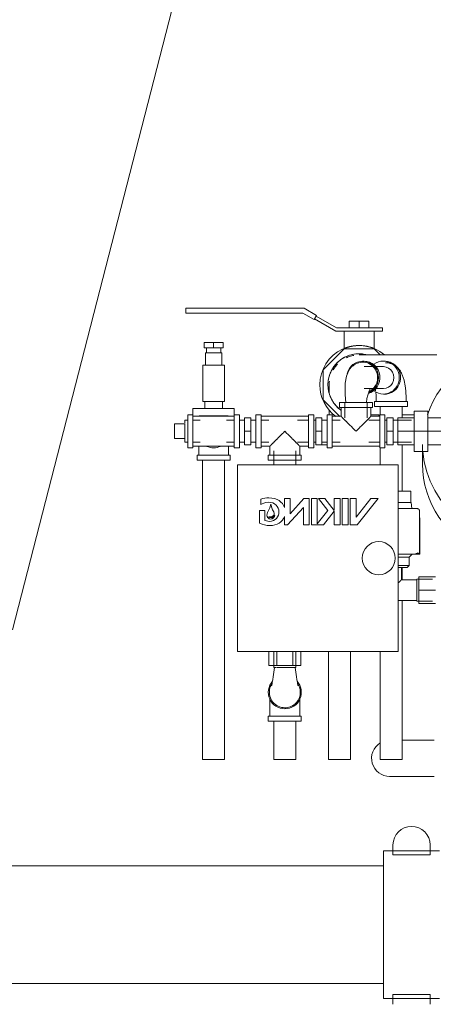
# Model space of a CAD drawing. Header units: centimetres. Extents: x -1589 to 108054, y -205274 to 31709.
# Tile 230 of 256: x 24142 to 24183, y 27427 to 27522. Entities that reach past the tile are written whole.
import ezdxf

# ---------------------------------------------------------------- set-up
doc = ezdxf.new("R2010")
doc.units = ezdxf.units.CM
doc.header["$LTSCALE"] = 0.01
doc.header["$MEASUREMENT"] = 0
doc.layers.add('A-ANNO-NOTE', color=7, linetype='Continuous', lineweight=30)
doc.layers.add('P-PIPE', color=7, linetype='Continuous', lineweight=9)

msp = doc.modelspace()

# ---------------------------------------------------------------- linework, layer by layer
at = {"layer": 'A-ANNO-NOTE', "lineweight": 9}
msp.add_line((24141.75899, 27463.15059), (24157.2135, 27523.21736), dxfattribs=at)
at = {"layer": 'P-PIPE'}
for p, q in [((24158.57703, 27494.33244), (24158.57703, 27493.8625)), ((24160.32703, 27494.33244), (24158.57703, 27494.33244)), ((24158.57703, 27493.8625), (24160.32703, 27493.8625)), ((24170.0321, 27494.33244), (24160.32703, 27494.33244)), ((24160.32703, 27493.8625), (24169.90618, 27493.8625)), ((24169.90618, 27493.8625), (24171.00613, 27493.22744)), ((24171.2411, 27493.63442), (24170.0321, 27494.33244)), ((24171.00613, 27493.22744), (24171.2411, 27493.63442)), ((24171.04424, 27493.29343), (24173.10189, 27492.10545)), ((24173.18697, 27492.42297), (24171.203, 27493.56842)), ((24174.41714, 27493.06297), (24175.36714, 27493.06297)), ((24174.41714, 27493.06297), (24174.41714, 27492.42297)), ((24175.36714, 27493.06297), (24176.31714, 27493.06297)), ((24175.36714, 27493.06297), (24175.36714, 27492.42297)), ((24176.31714, 27493.06297), (24176.31714, 27492.42297)), ((24175.96536, 27492.10545), (24173.10189, 27492.10545)), ((24173.18697, 27492.42297), (24175.96536, 27492.42297)), ((24173.91714, 27492.10545), (24173.91714, 27490.42874)), ((24177.63536, 27492.42297), (24175.96536, 27492.42297)), ((24175.96536, 27492.10545), (24177.63536, 27492.10545)), ((24176.81714, 27490.42874), (24176.81714, 27492.10545)), ((24177.63536, 27492.10545), (24177.63536, 27492.42297)), ((24160.35781, 27491.00545), (24161.26714, 27491.00545)), ((24160.35781, 27490.50545), (24160.35781, 27491.00545)), ((24161.26714, 27491.00545), (24162.17647, 27491.00545)), ((24161.26714, 27491.00545), (24161.26714, 27490.50545)), ((24162.17647, 27491.00545), (24162.17647, 27490.50545)), ((24161.26714, 27490.50545), (24160.35781, 27490.50545)), ((24160.46714, 27490.00545), (24160.46714, 27488.80545)), ((24160.46714, 27490.00545), (24161.26714, 27490.00545)), ((24160.56714, 27490.50545), (24160.56714, 27490.00545)), ((24162.17647, 27490.50545), (24161.26714, 27490.50545)), ((24162.06714, 27490.00545), (24161.26714, 27490.00545)), ((24161.96714, 27490.00545), (24161.96714, 27490.50545)), ((24162.06714, 27488.80545), (24162.06714, 27490.00545)), ((24173.91946, 27490.40045), (24171.87214, 27488.35312)), ((24176.81482, 27490.40045), (24173.91946, 27490.40045)), ((24177.4155, 27489.79976), (24176.81482, 27490.40045)), ((24175.84567, 27489.20545), (24175.71144, 27489.20545)), ((24177.84968, 27489.20545), (24177.71546, 27489.20545)), ((24160.21714, 27485.30545), (24160.21714, 27488.80545)), ((24160.21714, 27488.80545), (24162.31714, 27488.80545)), ((24162.31714, 27488.80545), (24162.31714, 27485.30545)), ((24171.87214, 27488.35312), (24171.87214, 27485.45777)), ((24177.71546, 27488.67045), (24175.84567, 27488.67045)), ((24175.84567, 27486.54045), (24177.71546, 27486.54045)), ((24162.31714, 27485.30545), (24160.21714, 27485.30545)), ((24160.41714, 27485.30545), (24160.41714, 27484.60545)), ((24162.11714, 27484.60545), (24162.11714, 27485.30545)), ((24171.87214, 27485.45777), (24173.48285, 27483.84706)), ((24173.46714, 27485.20545), (24173.46714, 27484.70545)), ((24176.66714, 27485.20545), (24173.46714, 27485.20545)), ((24173.99714, 27485.20545), (24173.99714, 27483.70545)), ((24176.13714, 27483.70545), (24176.13714, 27485.20545)), ((24176.66714, 27484.70545), (24176.66714, 27485.20545)), ((24176.86714, 27485.30545), (24176.86714, 27484.80545)), ((24178.03761, 27485.30545), (24176.86714, 27485.30545)), ((24177.01714, 27485.60545), (24177.01714, 27485.30545)), ((24177.71546, 27486.00545), (24177.84968, 27486.00545)), ((24180.06706, 27485.30545), (24178.03761, 27485.30545)), ((24179.91714, 27485.30545), (24179.91714, 27485.60545)), ((24180.06714, 27484.80545), (24180.06714, 27485.30545)), ((24163.26714, 27484.60545), (24159.26714, 27484.60545)), ((24159.26714, 27484.60545), (24159.26714, 27484.00545)), ((24163.26714, 27484.00545), (24163.26714, 27484.60545)), ((24176.66714, 27484.70545), (24173.46714, 27484.70545)), ((24173.61714, 27484.70545), (24173.61714, 27483.85545)), ((24176.51714, 27483.85545), (24176.51714, 27484.70545)), ((24176.86714, 27484.80545), (24178.03761, 27484.80545)), ((24177.40214, 27484.80545), (24177.40214, 27483.99724)), ((24178.03761, 27484.80545), (24180.06706, 27484.80545)), ((24179.53214, 27483.70545), (24179.53214, 27484.80545)), ((24180.71714, 27482.40545), (24180.71714, 27484.35545)), ((24180.71714, 27484.35545), (24182.01714, 27484.35545)), ((24182.01714, 27484.35545), (24182.01714, 27482.40545)), ((24158.76714, 27483.47045), (24158.46714, 27483.47045)), ((24158.46714, 27483.47045), (24158.46714, 27483.21737)), ((24159.26714, 27484.00545), (24158.76714, 27484.00545)), ((24158.76714, 27482.40545), (24158.76714, 27484.00545)), ((24159.26714, 27482.40545), (24159.26714, 27484.00545)), ((24163.26714, 27483.85545), (24159.26714, 27483.85545)), ((24159.96714, 27483.47045), (24159.26714, 27483.47045)), ((24162.66714, 27483.90545), (24159.86714, 27483.90545)), ((24163.26714, 27483.47045), (24162.50339, 27483.47045)), ((24163.76714, 27484.00545), (24163.26714, 27484.00545)), ((24163.26714, 27482.40545), (24163.26714, 27484.00545)), ((24163.76714, 27482.40545), (24163.76714, 27484.00545)), ((24164.26714, 27483.47045), (24163.76714, 27483.47045)), ((24164.26714, 27482.40545), (24164.26714, 27483.70561)), ((24164.26714, 27483.70561), (24164.86714, 27483.70561)), ((24164.86714, 27483.70561), (24164.86714, 27482.40545)), ((24165.36714, 27483.47045), (24164.86714, 27483.47045)), ((24165.86714, 27484.00545), (24165.36714, 27484.00545)), ((24165.36714, 27484.00545), (24165.36714, 27480.80545)), ((24165.86714, 27484.00545), (24165.86714, 27480.80545)), ((24170.46714, 27483.85545), (24165.86714, 27483.85545)), ((24166.63089, 27483.47045), (24165.86714, 27483.47045)), ((24170.46714, 27483.47045), (24169.40339, 27483.47045)), ((24170.96714, 27484.00545), (24170.46714, 27484.00545)), ((24170.46714, 27484.00545), (24170.46714, 27480.80545)), ((24170.96714, 27484.00545), (24170.96714, 27480.80545)), ((24171.16714, 27483.47045), (24170.96714, 27483.47045)), ((24171.16714, 27482.40545), (24171.16714, 27483.70561)), ((24171.16714, 27483.70561), (24171.76714, 27483.70561)), ((24171.76714, 27483.70561), (24171.76714, 27482.40545)), ((24172.26714, 27483.47045), (24171.76714, 27483.47045)), ((24172.76714, 27484.00545), (24172.26714, 27484.00545)), ((24172.26714, 27484.00545), (24172.26714, 27480.80545)), ((24172.76714, 27484.00545), (24172.76714, 27480.80545)), ((24173.61714, 27483.85545), (24172.76714, 27483.85545)), ((24173.53089, 27483.47045), (24172.76714, 27483.47045)), ((24177.36714, 27483.47045), (24176.30339, 27483.47045)), ((24177.36714, 27483.85545), (24176.51714, 27483.85545)), ((24177.25982, 27483.85545), (24177.36714, 27483.96277)), ((24177.86714, 27484.00545), (24177.36714, 27484.00545)), ((24177.36714, 27484.00545), (24177.36714, 27480.80545)), ((24177.86714, 27484.00545), (24177.86714, 27480.80545)), ((24178.06714, 27483.47045), (24177.86714, 27483.47045)), ((24178.06714, 27482.40545), (24178.06714, 27483.70561)), ((24178.06714, 27483.70561), (24178.66714, 27483.70561)), ((24178.66714, 27483.70561), (24178.66714, 27482.40545)), ((24180.43089, 27483.47045), (24178.66714, 27483.47045)), ((24179.11714, 27482.40545), (24179.11714, 27483.70545)), ((24179.11714, 27483.70545), (24180.71714, 27483.70545)), ((24182.01714, 27483.70545), (24183.61714, 27483.70545)), ((24157.46714, 27481.69834), (24157.46714, 27483.11255)), ((24158.46714, 27483.11255), (24157.46714, 27483.11255)), ((24158.46714, 27483.14526), (24158.46714, 27481.63975)), ((24158.76714, 27480.80545), (24158.76714, 27482.40545)), ((24159.26714, 27480.80545), (24159.26714, 27482.40545)), ((24163.26714, 27480.80545), (24163.26714, 27482.40545)), ((24163.76714, 27480.80545), (24163.76714, 27482.40545)), ((24164.26714, 27481.10528), (24164.26714, 27482.40545)), ((24164.26714, 27482.40545), (24164.86714, 27482.40545)), ((24164.86714, 27482.40545), (24164.86714, 27481.10528)), ((24171.16714, 27481.10528), (24171.16714, 27482.40545)), ((24171.16714, 27482.40545), (24171.76714, 27482.40545)), ((24171.76714, 27482.40545), (24171.76714, 27481.10528)), ((24178.06714, 27481.10528), (24178.06714, 27482.40545)), ((24178.06714, 27482.40545), (24178.66714, 27482.40545)), ((24178.66714, 27482.40545), (24178.66714, 27481.10528)), ((24179.11714, 27481.10545), (24179.11714, 27482.40545)), ((24180.71714, 27482.40545), (24179.11714, 27482.40545)), ((24180.71714, 27480.45545), (24180.71714, 27482.40545)), ((24182.01714, 27482.40545), (24180.71714, 27482.40545)), ((24183.61714, 27482.40545), (24182.01714, 27482.40545)), ((24182.01714, 27482.40545), (24182.01714, 27480.45545)), ((24157.46714, 27481.69834), (24158.46714, 27481.69834)), ((24158.46714, 27481.73122), (24158.46714, 27481.69834)), ((24158.46714, 27481.59352), (24158.46714, 27481.34045)), ((24158.46714, 27481.34045), (24158.76714, 27481.34045)), ((24159.26714, 27481.34045), (24159.96714, 27481.34045)), ((24162.50339, 27481.34045), (24163.26714, 27481.34045)), ((24163.76714, 27481.34045), (24164.26714, 27481.34045)), ((24164.86714, 27481.34045), (24165.36714, 27481.34045)), ((24165.86714, 27481.34045), (24166.63089, 27481.34045)), ((24169.40339, 27481.34045), (24170.46714, 27481.34045)), ((24170.96714, 27481.34045), (24171.16714, 27481.34045)), ((24171.76714, 27481.34045), (24172.26714, 27481.34045)), ((24172.76714, 27481.34045), (24173.53089, 27481.34045)), ((24176.30339, 27481.34045), (24177.36714, 27481.34045)), ((24177.86714, 27481.34045), (24178.06714, 27481.34045)), ((24178.66714, 27481.34045), (24180.43089, 27481.34045)), ((24158.76714, 27480.80545), (24159.26714, 27480.80545)), ((24159.26714, 27480.95545), (24163.26714, 27480.95545)), ((24159.81714, 27480.40545), (24159.81714, 27480.10545)), ((24162.71714, 27480.10545), (24162.71714, 27480.40545)), ((24163.26714, 27480.80545), (24163.76714, 27480.80545)), ((24164.26714, 27481.10528), (24164.86714, 27481.10528)), ((24165.36714, 27480.80545), (24165.86714, 27480.80545)), ((24165.86714, 27480.95545), (24166.71714, 27480.95545)), ((24166.71714, 27480.95545), (24166.71714, 27480.10545)), ((24167.10214, 27480.50545), (24167.10214, 27479.15545)), ((24169.23214, 27479.15545), (24169.23214, 27480.50545)), ((24169.61714, 27480.95545), (24170.46714, 27480.95545)), ((24169.61714, 27480.10545), (24169.61714, 27480.95545)), ((24170.46714, 27480.80545), (24170.96714, 27480.80545)), ((24171.16714, 27481.10528), (24171.76714, 27481.10528)), ((24172.26714, 27480.80545), (24172.76714, 27480.80545)), ((24172.76714, 27480.95545), (24177.36714, 27480.95545)), ((24177.36714, 27480.80545), (24177.86714, 27480.80545)), ((24177.40214, 27480.80545), (24177.40214, 27479.15545)), ((24178.06714, 27481.10528), (24178.66714, 27481.10528)), ((24179.11714, 27481.10545), (24180.71714, 27481.10545)), ((24179.53214, 27476.60545), (24179.53214, 27481.10545)), ((24180.71714, 27480.45545), (24182.01714, 27480.45545)), ((24181.51714, 27481.12545), (24181.51714, 27479.21045)), ((24182.01714, 27481.10545), (24183.61714, 27481.10545)), ((24159.66714, 27480.10545), (24159.66714, 27479.60545)), ((24161.26714, 27480.10545), (24159.66714, 27480.10545)), ((24159.66714, 27479.60545), (24161.26714, 27479.60545)), ((24160.20214, 27479.60545), (24160.20214, 27450.60545)), ((24162.86714, 27480.10545), (24161.26714, 27480.10545)), ((24161.26714, 27479.60545), (24162.86714, 27479.60545)), ((24162.33214, 27450.60545), (24162.33214, 27479.60545)), ((24162.86714, 27479.60545), (24162.86714, 27480.10545)), ((24166.56714, 27480.10545), (24166.56714, 27479.60545)), ((24166.56714, 27480.10545), (24169.76714, 27480.10545)), ((24166.56714, 27479.60545), (24169.76714, 27479.60545)), ((24169.76714, 27479.60545), (24169.76714, 27480.10545)), ((24163.56714, 27461.06045), (24163.56714, 27479.15545)), ((24163.56714, 27479.15545), (24179.16714, 27479.15545)), ((24179.16714, 27479.15545), (24179.16714, 27461.06045)), ((24179.16714, 27476.60545), (24180.36714, 27476.60545)), ((24180.36714, 27476.60545), (24180.36714, 27475.50545)), ((24165.8518, 27475.81524), (24165.8518, 27475.30571)), ((24168.67587, 27475.88599), (24168.12202, 27475.88599)), ((24168.12202, 27475.88599), (24168.12202, 27475.02572)), ((24170.02136, 27475.88599), (24168.66959, 27474.39917)), ((24168.66959, 27474.39917), (24168.67587, 27475.88599)), ((24170.53486, 27475.88599), (24170.02136, 27475.88599)), ((24170.53486, 27473.33162), (24170.53486, 27475.88599)), ((24171.31552, 27475.88599), (24170.74776, 27475.88599)), ((24170.74776, 27475.88599), (24170.74776, 27473.33108)), ((24171.31552, 27473.42186), (24171.31552, 27475.88599)), ((24172.05605, 27475.88599), (24171.41713, 27475.88599)), ((24171.41713, 27475.88599), (24172.33077, 27474.72342)), ((24172.9481, 27474.71622), (24172.05605, 27475.88599)), ((24173.51545, 27475.88599), (24172.9481, 27475.88599)), ((24172.9481, 27475.88599), (24172.9481, 27474.71622)), ((24173.51545, 27473.33108), (24173.51545, 27475.88599)), ((24174.29607, 27475.88599), (24173.72836, 27475.88599)), ((24173.72836, 27475.88599), (24173.72836, 27473.33108)), ((24174.29607, 27473.33108), (24174.29607, 27475.88599)), ((24175.07671, 27475.88599), (24174.50857, 27475.88599)), ((24174.50857, 27475.88599), (24174.50857, 27473.33108)), ((24175.07671, 27474.07152), (24175.07671, 27475.88599)), ((24176.51516, 27475.88599), (24175.07671, 27474.07152)), ((24175.18103, 27473.33108), (24177.20573, 27475.88599)), ((24177.20573, 27475.88599), (24176.51516, 27475.88599)), ((24165.70934, 27474.7159), (24165.70912, 27473.51007)), ((24166.24372, 27474.7159), (24165.70934, 27474.7159)), ((24166.2438, 27473.76264), (24166.24372, 27474.7159)), ((24166.65061, 27474.84135), (24166.55686, 27474.67221)), ((24166.80053, 27475.32626), (24166.70996, 27474.98824)), ((24166.90573, 27474.98217), (24166.80053, 27475.32626)), ((24167.09648, 27474.59914), (24166.98263, 27474.80221)), ((24168.42262, 27473.33108), (24169.98249, 27475.0286)), ((24169.98249, 27475.0286), (24169.97162, 27473.33162)), ((24172.33077, 27474.72342), (24171.31552, 27473.42186)), ((24171.91618, 27473.33108), (24172.9481, 27474.64753)), ((24172.9481, 27474.64753), (24172.9481, 27473.33108)), ((24179.79711, 27475.50545), (24179.16649, 27475.50545)), ((24180.36714, 27475.50545), (24179.79711, 27475.50545)), ((24180.41714, 27475.50545), (24180.36714, 27475.50545)), ((24180.46714, 27474.90545), (24180.41714, 27475.50545)), ((24181.21714, 27470.70545), (24181.21714, 27474.70545)), ((24166.67634, 27473.66649), (24166.2438, 27473.76264)), ((24168.12202, 27474.1377), (24168.12202, 27473.33108)), ((24181.24522, 27474.00545), (24181.24522, 27470.50545)), ((24168.12202, 27473.33108), (24168.42262, 27473.33108)), ((24169.97162, 27473.33162), (24170.53486, 27473.33162)), ((24170.74776, 27473.33108), (24171.31552, 27473.33108)), ((24171.31552, 27473.33108), (24171.91618, 27473.33108)), ((24172.9481, 27473.33108), (24173.51545, 27473.33108)), ((24173.72836, 27473.33108), (24174.29607, 27473.33108)), ((24174.50857, 27473.33108), (24175.18103, 27473.33108)), ((24179.47747, 27470.50545), (24179.1712, 27470.50545)), ((24180.21714, 27470.20545), (24179.21932, 27470.20545)), ((24180.48599, 27470.50545), (24179.97419, 27470.50545)), ((24180.21714, 27470.20545), (24180.51714, 27470.50545)), ((24180.21714, 27469.40545), (24180.21714, 27470.20545)), ((24180.48589, 27470.50545), (24180.5551, 27470.50545)), ((24180.5551, 27470.50545), (24180.88522, 27470.50545)), ((24181.0551, 27470.50545), (24180.88264, 27470.50545)), ((24180.88522, 27470.50545), (24180.88522, 27470.59908)), ((24180.88522, 27470.50545), (24181.0551, 27470.50545)), ((24181.0551, 27470.50545), (24181.0551, 27470.62208)), ((24181.24522, 27470.50545), (24181.0551, 27470.50545)), ((24180.01714, 27469.20545), (24179.21245, 27469.20545)), ((24180.21714, 27469.40545), (24179.21932, 27469.40545)), ((24179.46714, 27468.00545), (24179.46714, 27469.20545)), ((24179.53214, 27468.00397), (24179.53214, 27469.20545)), ((24180.01714, 27469.20545), (24180.21714, 27469.40545)), ((24180.96714, 27468.00545), (24179.46714, 27468.00545)), ((24182.46714, 27468.07545), (24180.96714, 27468.07545)), ((24180.96714, 27468.05332), (24180.96714, 27468.07545)), ((24180.96714, 27467.97137), (24180.96714, 27467.63615)), ((24181.16714, 27467.00545), (24181.16714, 27468.30545)), ((24181.16714, 27468.30545), (24182.76714, 27468.30545)), ((24180.96714, 27467.36843), (24180.96714, 27467.69565)), ((24180.96714, 27467.36215), (24180.96714, 27466.64875)), ((24181.16714, 27465.70545), (24181.16714, 27467.00545)), ((24182.76714, 27467.00545), (24181.16714, 27467.00545)), ((24180.96714, 27466.28096), (24180.96714, 27466.64246)), ((24180.96714, 27466.37474), (24180.96714, 27466.03952)), ((24179.16714, 27466.00545), (24180.96714, 27466.00545)), ((24179.53214, 27450.60545), (24179.53214, 27466.00545)), ((24180.96714, 27465.93545), (24180.96714, 27465.95757)), ((24180.96714, 27465.93545), (24182.46714, 27465.93545)), ((24181.16714, 27465.70545), (24182.76714, 27465.70545)), ((24163.56714, 27461.06045), (24179.16714, 27461.06045)), ((24166.61714, 27461.06045), (24166.61714, 27459.71045)), ((24167.09714, 27461.00545), (24167.09714, 27459.50545)), ((24167.39214, 27461.06045), (24167.39214, 27459.71045)), ((24168.94214, 27461.06045), (24168.94214, 27459.71045)), ((24169.23714, 27459.50545), (24169.23714, 27461.00545)), ((24169.71714, 27461.06045), (24169.71714, 27459.71045)), ((24172.40214, 27461.06045), (24172.40214, 27450.60545)), ((24174.53214, 27450.60545), (24174.53214, 27461.06045)), ((24177.40214, 27461.06045), (24177.40214, 27450.60545)), ((24167.39214, 27459.71045), (24166.61714, 27459.71045)), ((24167.09714, 27459.50545), (24167.3442, 27459.50545)), ((24168.94214, 27459.71045), (24167.39214, 27459.71045)), ((24167.93016, 27459.50545), (24168.16714, 27459.50545)), ((24168.40126, 27459.50545), (24168.16714, 27459.50545)), ((24169.71714, 27459.71045), (24168.94214, 27459.71045)), ((24169.23714, 27459.50545), (24168.98428, 27459.50545)), ((24166.56714, 27454.80545), (24166.56714, 27454.30545)), ((24168.16714, 27454.80545), (24166.56714, 27454.80545)), ((24166.71714, 27455.10545), (24166.71714, 27454.80545)), ((24169.76714, 27454.80545), (24168.16714, 27454.80545)), ((24169.61714, 27454.80545), (24169.61714, 27455.10545)), ((24169.76714, 27454.30545), (24169.76714, 27454.80545)), ((24166.56714, 27454.30545), (24168.16714, 27454.30545)), ((24167.10214, 27454.30545), (24167.10214, 27450.60545)), ((24168.16714, 27454.30545), (24169.76714, 27454.30545)), ((24169.23214, 27450.60545), (24169.23214, 27454.30545)), ((24179.53214, 27452.45545), (24182.64834, 27452.45545)), ((24160.20214, 27450.60545), (24162.33214, 27450.60545)), ((24167.10214, 27450.60545), (24168.16714, 27450.60545)), ((24168.16714, 27450.60545), (24169.23214, 27450.60545)), ((24172.40214, 27450.60545), (24173.46714, 27450.60545)), ((24173.46714, 27450.60545), (24174.53214, 27450.60545)), ((24177.40214, 27450.60545), (24179.53214, 27450.60545)), ((24182.64834, 27448.95545), (24178.32703, 27448.95545))]:
    msp.add_line(p, q, dxfattribs=at)
at = {"layer": 'P-PIPE', "color": 5, "true_color": 0x0000ff}
for p, q in [((24178.64784, 27442.30325), (24178.64784, 27441.35646)), ((24182.25464, 27441.35646), (24182.25464, 27442.30325)), ((24183.15634, 27441.73175), (24177.74614, 27441.73175)), ((24177.74614, 27441.73175), (24177.74614, 27427.43155)), ((24178.64784, 27441.35646), (24182.25464, 27441.35646)), ((24177.74614, 27440.29665), (24141.33568, 27440.29665)), ((24141.33568, 27428.86665), (24177.74614, 27428.86665)), ((24177.74614, 27427.43155), (24183.15634, 27427.43155)), ((24182.25464, 27427.80683), (24178.64784, 27427.80683)), ((24178.64784, 27427.80683), (24178.64784, 27426.86005)), ((24182.25464, 27426.86005), (24182.25464, 27427.80683))]:
    msp.add_line(p, q, dxfattribs=at)
at = {"layer": 'P-PIPE', "flags": 128}
for points in [[(24175.28006, 27489.03699), (24175.04347, 27488.93924), (24174.82599, 27488.80647), (24174.63194, 27488.64219), (24174.46613, 27488.45148), (24174.32862, 27488.23638), (24174.14242, 27487.76222), (24174.02635, 27487.07993), (24174.00002, 27486.64733), (24174.00677, 27485.9325), (24174.06718, 27485.20545)], [(24174.10366, 27489.51574), (24174.20905, 27489.56417), (24174.3163, 27489.60836), (24174.42523, 27489.64822), (24174.53566, 27489.68369), (24174.64743, 27489.71472), (24174.76035, 27489.74125), (24174.85874, 27489.76026)], [(24182.91388, 27489.80545), (24182.53122, 27489.80545), (24182.15293, 27489.80545), (24181.77962, 27489.80545), (24181.4119, 27489.80545), (24181.05034, 27489.80545), (24180.69552, 27489.80545), (24180.34803, 27489.80545), (24180.0084, 27489.80545), (24179.67718, 27489.80545), (24179.3549, 27489.80545), (24179.04209, 27489.80545), (24178.73923, 27489.80545), (24178.44682, 27489.80545), (24178.16531, 27489.80545), (24177.89517, 27489.80545), (24177.63682, 27489.80545), (24177.39068, 27489.80545), (24177.15714, 27489.80545), (24176.93658, 27489.80545), (24176.72934, 27489.80545), (24176.53576, 27489.80545), (24176.35614, 27489.80545), (24176.19079, 27489.80545), (24176.03995, 27489.80545), (24175.90388, 27489.80545), (24175.78278, 27489.80545), (24175.67686, 27489.80545), (24175.58628, 27489.80545), (24175.51119, 27489.80545), (24175.4517, 27489.80545), (24175.40792, 27489.80545), (24175.37991, 27489.80545), (24175.36772, 27489.80545), (24175.36714, 27489.80545)], [(24177.93022, 27489.05545), (24178.16549, 27489.038), (24178.38804, 27488.98842), (24178.5886, 27488.91377), (24178.76282, 27488.82264), (24178.91066, 27488.72275), (24179.03467, 27488.61971), (24179.1385, 27488.51706), (24179.22581, 27488.41665), (24179.29987, 27488.3192), (24179.36339, 27488.22482), (24179.41851, 27488.13322), (24179.46691, 27488.04399), (24179.50986, 27487.95664), (24179.54837, 27487.87072), (24179.58319, 27487.78578), (24179.61491, 27487.70147), (24179.64398, 27487.61744), (24179.67076, 27487.53345), (24179.69552, 27487.44925), (24179.71848, 27487.36469), (24179.73979, 27487.27961), (24179.7596, 27487.1939), (24179.77802, 27487.10749), (24179.79511, 27487.02032), (24179.81095, 27486.93236), (24179.82559, 27486.84359), (24179.83906, 27486.75402), (24179.85141, 27486.66366), (24179.86266, 27486.57253), (24179.87282, 27486.48068), (24179.88191, 27486.38815), (24179.88994, 27486.295), (24179.89692, 27486.20129), (24179.90287, 27486.10708), (24179.90777, 27486.01245), (24179.91165, 27485.91747), (24179.91449, 27485.82222), (24179.91631, 27485.72678), (24179.9171, 27485.63124), (24179.91714, 27485.60545)], [(24172.85046, 27488.3464), (24172.9101, 27488.44589), (24172.97367, 27488.54291), (24173.04106, 27488.63731), (24173.11218, 27488.72895), (24173.1869, 27488.81766), (24173.26511, 27488.90332)], [(24172.46714, 27486.90545), (24172.46946, 27487.02141), (24172.47641, 27487.1372), (24172.48799, 27487.25261)], [(24172.46714, 27486.12596), (24172.46714, 27486.21049), (24172.46714, 27486.2907), (24172.46714, 27486.36645), (24172.46714, 27486.43762), (24172.46714, 27486.5041), (24172.46714, 27486.56579), (24172.46714, 27486.62258), (24172.46714, 27486.67438), (24172.46714, 27486.72111), (24172.46714, 27486.7627), (24172.46714, 27486.79908), (24172.46714, 27486.83018), (24172.46714, 27486.85597), (24172.46714, 27486.8764)], [(24176.42772, 27486.47578), (24176.42105, 27486.46551), (24176.38787, 27486.4048), (24176.34789, 27486.31732), (24176.2692, 27486.1045), (24176.21081, 27485.90813), (24176.13095, 27485.56894), (24176.06706, 27485.20545)], [(24176.94549, 27486.4821), (24176.95356, 27486.43703), (24176.96139, 27486.38932), (24176.96888, 27486.33919)], [(24176.98883, 27486.17631), (24176.99447, 27486.1185), (24176.99953, 27486.05925), (24177.004, 27485.99874), (24177.00785, 27485.93714), (24177.01105, 27485.87464), (24177.01359, 27485.81141), (24177.01545, 27485.74762), (24177.01663, 27485.68345), (24177.01712, 27485.61907), (24177.01714, 27485.60545)], [(24172.46714, 27484.04713), (24172.46714, 27484.18092), (24172.46714, 27484.31363), (24172.46714, 27484.44505)], [(24176.51714, 27484.00545), (24176.67573, 27484.00545), (24176.87931, 27484.00545), (24177.09632, 27484.00545), (24177.32639, 27484.00545)], [(24179.5286, 27484.00545), (24179.58929, 27484.00545), (24179.91815, 27484.00545), (24180.25556, 27484.00545), (24180.60099, 27484.00545), (24180.71714, 27484.00545)], [(24159.81714, 27480.40545), (24159.81714, 27480.48542), (24159.81714, 27480.56527), (24159.81714, 27480.64487), (24159.81714, 27480.72408), (24159.81714, 27480.80278), (24159.81714, 27480.88085), (24159.81714, 27480.95545)], [(24162.71714, 27480.9018), (24162.71714, 27480.82392), (24162.71714, 27480.74538), (24162.71714, 27480.66629), (24162.71714, 27480.58679), (24162.71714, 27480.50699), (24162.71714, 27480.42704), (24162.71714, 27480.40545)], [(24171.77002, 27481.10545), (24171.77865, 27481.10545), (24171.79303, 27481.10545), (24171.81312, 27481.10545), (24171.8389, 27481.10545), (24171.87032, 27481.10545), (24171.90734, 27481.10545), (24171.94989, 27481.10545), (24171.99791, 27481.10545), (24172.05132, 27481.10545), (24172.11003, 27481.10545), (24172.17396, 27481.10545), (24172.24299, 27481.10545)], [(24172.26248, 27481.10545), (24172.19209, 27481.10545), (24172.12678, 27481.10545), (24172.06665, 27481.10545), (24172.0118, 27481.10545), (24171.96232, 27481.10545), (24171.91828, 27481.10545), (24171.87976, 27481.10545), (24171.84683, 27481.10545), (24171.81952, 27481.10545), (24171.79789, 27481.10545), (24171.78197, 27481.10545), (24171.77178, 27481.10545)], [(24181.01714, 27474.90545), (24181.0151, 27474.90545), (24181.00898, 27474.90545), (24180.9988, 27474.90545), (24180.98457, 27474.90545), (24180.96631, 27474.90545), (24180.94405, 27474.90545), (24180.91783, 27474.90545), (24180.88769, 27474.90545), (24180.85368, 27474.90545), (24180.81584, 27474.90545), (24180.77426, 27474.90545), (24180.72898, 27474.90545), (24180.68008, 27474.90545), (24180.62764, 27474.90545), (24180.57174, 27474.90545), (24180.51248, 27474.90545), (24180.44995, 27474.90545), (24180.38424, 27474.90545), (24180.31547, 27474.90545), (24180.24374, 27474.90545), (24180.16917, 27474.90545), (24180.09187, 27474.90545), (24180.01198, 27474.90545), (24179.92961, 27474.90545), (24179.84491, 27474.90545), (24179.758, 27474.90545), (24179.66903, 27474.90545), (24179.57813, 27474.90545), (24179.48545, 27474.90545), (24179.39115, 27474.90545), (24179.29537, 27474.90545), (24179.19826, 27474.90545)], [(24180.49592, 27474.90545), (24180.55608, 27474.90545), (24180.61289, 27474.90545), (24180.66627, 27474.90545), (24180.71613, 27474.90545), (24180.76239, 27474.90545), (24180.80499, 27474.90545), (24180.84384, 27474.90545), (24180.87889, 27474.90545), (24180.91008, 27474.90545), (24180.93736, 27474.90545), (24180.96069, 27474.90545), (24180.98004, 27474.90545), (24180.99536, 27474.90545), (24181.00663, 27474.90545), (24181.01385, 27474.90545), (24181.01699, 27474.90545), (24181.01714, 27474.90545)], [(24181.01714, 27474.90545), (24181.02514, 27474.90529), (24181.03312, 27474.90481), (24181.04108, 27474.90401), (24181.049, 27474.90289), (24181.05687, 27474.90146), (24181.06468, 27474.89971), (24181.07241, 27474.89766), (24181.08005, 27474.89529), (24181.08759, 27474.89262), (24181.09502, 27474.88966), (24181.10233, 27474.8864), (24181.10949, 27474.88284), (24181.11651, 27474.87901), (24181.12338, 27474.8749), (24181.13007, 27474.87051), (24181.13658, 27474.86586), (24181.1429, 27474.86096), (24181.14902, 27474.85581), (24181.15492, 27474.85041), (24181.16061, 27474.84479), (24181.16607, 27474.83894), (24181.17129, 27474.83288), (24181.17626, 27474.82661), (24181.18098, 27474.82015), (24181.18543, 27474.81351), (24181.18962, 27474.80669), (24181.19353, 27474.79971), (24181.19716, 27474.79258), (24181.2005, 27474.78531), (24181.20355, 27474.77792), (24181.2063, 27474.7704), (24181.20874, 27474.76279), (24181.21088, 27474.75508), (24181.21271, 27474.74729), (24181.21423, 27474.73944), (24181.21543, 27474.73153), (24181.21631, 27474.72358), (24181.21688, 27474.7156), (24181.21713, 27474.7076), (24181.21714, 27474.70545)], [(24179.16714, 27470.50545), (24179.26288, 27470.50545), (24179.35913, 27470.50545), (24179.45394, 27470.50545), (24179.54718, 27470.50545), (24179.63869, 27470.50545), (24179.72833, 27470.50545), (24179.81595, 27470.50545), (24179.90141, 27470.50545), (24179.98458, 27470.50545), (24180.06532, 27470.50545), (24180.1435, 27470.50545), (24180.219, 27470.50545), (24180.2917, 27470.50545), (24180.36147, 27470.50545), (24180.42822, 27470.50545), (24180.49183, 27470.50545), (24180.5522, 27470.50545), (24180.60924, 27470.50545), (24180.66285, 27470.50545), (24180.71295, 27470.50545), (24180.75945, 27470.50545), (24180.80229, 27470.50545), (24180.84139, 27470.50545), (24180.87669, 27470.50545), (24180.90814, 27470.50545), (24180.93568, 27470.50545), (24180.95927, 27470.50545), (24180.97888, 27470.50545), (24180.99447, 27470.50545), (24181.00602, 27470.50545), (24181.0135, 27470.50545), (24181.01691, 27470.50545), (24181.01714, 27470.50545)], [(24181.01714, 27470.50545), (24181.0151, 27470.50545), (24181.00898, 27470.50545), (24180.9988, 27470.50545), (24180.98457, 27470.50545), (24180.96631, 27470.50545), (24180.94405, 27470.50545), (24180.91783, 27470.50545), (24180.88769, 27470.50545), (24180.88264, 27470.50545)], [(24181.21714, 27470.70545), (24181.21698, 27470.69745), (24181.2165, 27470.68946), (24181.2157, 27470.6815), (24181.21458, 27470.67358), (24181.21315, 27470.66571), (24181.21141, 27470.6579), (24181.20935, 27470.65017), (24181.20699, 27470.64253), (24181.20432, 27470.63499), (24181.20135, 27470.62756), (24181.19809, 27470.62026), (24181.19454, 27470.61309), (24181.1907, 27470.60607), (24181.18659, 27470.59921), (24181.18221, 27470.59252), (24181.17756, 27470.58601), (24181.17265, 27470.57969), (24181.1675, 27470.57357), (24181.16211, 27470.56766), (24181.15648, 27470.56197), (24181.15063, 27470.55652), (24181.14457, 27470.5513), (24181.1383, 27470.54632), (24181.13184, 27470.54161), (24181.1252, 27470.53715), (24181.11838, 27470.53296), (24181.1114, 27470.52905), (24181.10428, 27470.52543), (24181.09701, 27470.52208), (24181.08961, 27470.51904), (24181.0821, 27470.51629), (24181.07448, 27470.51384), (24181.06677, 27470.5117), (24181.05899, 27470.50987), (24181.05113, 27470.50836), (24181.04322, 27470.50715), (24181.03527, 27470.50627), (24181.02729, 27470.5057), (24181.0193, 27470.50546), (24181.01714, 27470.50545)], [(24166.88369, 27457.73957), (24166.88895, 27457.75737), (24166.89918, 27457.79635), (24166.92546, 27457.91248), (24166.9523, 27458.04893), (24167.00358, 27458.348), (24167.04381, 27458.61029), (24167.10584, 27459.04872), (24167.16714, 27459.50545)], [(24169.45058, 27457.73957), (24169.44533, 27457.75737), (24169.4351, 27457.79635), (24169.40882, 27457.91248), (24169.38198, 27458.04893), (24169.3307, 27458.348), (24169.29047, 27458.61029), (24169.22844, 27459.04872), (24169.16714, 27459.50545)], [(24166.71714, 27455.10545), (24166.71714, 27455.18542), (24166.71714, 27455.26527), (24166.71714, 27455.34487), (24166.71714, 27455.42408), (24166.71714, 27455.50278), (24166.71714, 27455.58085), (24166.71714, 27455.65816), (24166.71714, 27455.73458), (24166.71714, 27455.80999), (24166.71714, 27455.88428), (24166.71714, 27455.95732), (24166.71714, 27456.029), (24166.71714, 27456.09921), (24166.71714, 27456.16782), (24166.71714, 27456.23473), (24166.71714, 27456.29984), (24166.71714, 27456.36303), (24166.71714, 27456.42421)], [(24169.61714, 27456.44037), (24169.61714, 27456.37975), (24169.61714, 27456.31709), (24169.61714, 27456.25249), (24169.61714, 27456.18605), (24169.61714, 27456.11789), (24169.61714, 27456.0481), (24169.61714, 27455.97681), (24169.61714, 27455.90412), (24169.61714, 27455.83016), (24169.61714, 27455.75504), (24169.61714, 27455.67888), (24169.61714, 27455.6018), (24169.61714, 27455.52392), (24169.61714, 27455.44538), (24169.61714, 27455.36629), (24169.61714, 27455.28679), (24169.61714, 27455.20699), (24169.61714, 27455.12704), (24169.61714, 27455.10545)]]:
    msp.add_lwpolyline(points, dxfattribs=at)
at = {"layer": 'P-PIPE'}
for centre, radius, start, end in [((24175.36714, 27486.90545), 3.81, 49.7871638, 180), ((24175.36714, 27486.90545), 3.02, 90, 234.2442591), ((24175.36714, 27486.90545), 3.02, 90, 102.5921523), ((24175.36714, 27486.90545), 3.02, 73.6180585, 90), ((24175.36714, 27486.90545), 3.02, 81.8828251, 90), ((24175.36714, 27486.90545), 3.02, 127.6843091, 141.0647506), ((24175.36714, 27486.90545), 3.02, 110.9139609, 124.5669269), ((24175.36714, 27486.90545), 3.02, 150.8046406, 160.6345102), ((24175.36714, 27486.90545), 3.02, 162.832979, 175.92578), ((24175.36714, 27486.90545), 3.81, 180, 233.8175462), ((24175.36714, 27486.90545), 3.02, 184.4762587, 197.167021), ((24175.36714, 27486.90545), 3.02, 199.3654898, 209.1953594), ((24175.36714, 27486.90545), 3.02, 218.9352494, 232.3156909), ((24161.26714, 27482.40545), 1.6, 246.0397036, 270), ((24161.26714, 27482.40545), 1.6, 270, 293.9602964), ((24166.08211, 27475.15647), 0.65, 331, 345), ((24167.78089, 27475.24973), 0.91514, 197, 209.2759994), ((24177.26714, 27470.10545), 1.6, 90, 270), ((24177.26714, 27470.10545), 1.6, 270, 90), ((24168.16714, 27457.10545), 1.6, 137.9439873, 270), ((24168.16714, 27457.10545), 1.6, 270, 42.3739998), ((24178.32703, 27450.70545), 1.75, 121.9457501, 270)]:
    msp.add_arc(centre, radius, start, end, dxfattribs=at)
at = {"layer": 'P-PIPE', "color": 5, "true_color": 0x0000ff}
msp.add_arc((24180.45124, 27442.30325), 1.8034, 0, 180, dxfattribs=at)
at = {"layer": 'P-PIPE'}
for centre, major_axis, ratio, start_param, end_param in [((24193.36714, 27481.12545), (11.85, 0), 0.8660254, 1.76781933, 2.85851418), ((24175.71144, 27487.60545), (0, 1.6), 0.96329132, 0, 1.30899694), ((24175.71144, 27487.60545), (0, 1.6), 0.96329132, 3.48633335, 6.28318531), ((24175.84567, 27487.60545), (0, 1.6), 0.96329132, 0, 0.04404651), ((24175.84567, 27487.60545), (0, 1.6), 0.96329132, 3.40339204, 6.28318531), ((24177.71546, 27487.60545), (0, 1.6), 0.96329132, 0, 0.63180857), ((24177.71546, 27487.60545), (0, 1.6), 0.96329132, 3.14159265, 6.28318531), ((24177.84968, 27487.60545), (0, 1.6), 0.96329132, 0, 0.04404651), ((24177.84968, 27487.60545), (0, 1.6), 0.96329132, 3.40339204, 6.28318531), ((24177.71546, 27487.60545), (0, 1.065), 0.96329132, 3.14159265, 6.28318531), ((24177.71546, 27487.60545), (0, 1.6), 0.96329132, 2.50978409, 3.14159265), ((24177.84968, 27487.60545), (0, 1.6), 0.96329132, 3.09754614, 3.14159265), ((24177.84968, 27487.60545), (0, 1.6), 0.96329132, 3.14159265, 3.38380895), ((24193.36714, 27481.12545), (11.85, 0), 0.8660254, 3.20763131, 6.22305121), ((24193.36714, 27479.21045), (11.85, 0), 0.8660254, 3.14159265, 6.28318531)]:
    msp.add_ellipse(centre, major_axis=major_axis, ratio=ratio, start_param=start_param, end_param=end_param, dxfattribs=at)
for points, knots in [([(24173.91714, 27490.42874), (24173.91714, 27490.43035), (24173.92849, 27490.43591), (24173.96556, 27490.44986), (24174.00404, 27490.46316), (24174.05274, 27490.48097), (24174.11121, 27490.50299), (24174.1677, 27490.5228), (24174.21733, 27490.53867), (24174.25673, 27490.55012), (24174.29817, 27490.56172), (24174.35596, 27490.57815), (24174.43288, 27490.59933), (24174.53221, 27490.62419), (24174.63822, 27490.64569), (24174.75034, 27490.66467), (24174.86748, 27490.68258), (24174.98875, 27490.69744), (24175.13332, 27490.70943), (24175.23897, 27490.71329), (24175.30243, 27490.71421)], [0, 0, 0, 0, 0.055555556, 0.083333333, 0.111111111, 0.138888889, 0.166666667, 0.194444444, 0.208333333, 0.222222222, 0.236111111, 0.25, 0.277777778, 0.305555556, 0.333333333, 0.361111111, 0.388888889, 0.416666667, 0.444444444, 0.485882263, 0.485882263, 0.485882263, 0.485882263]), ([(24175.43192, 27490.71424), (24175.49549, 27490.71334), (24175.64361, 27490.70794), (24175.82798, 27490.68858), (24175.9841, 27490.66467), (24176.07749, 27490.64873), (24176.14923, 27490.63507), (24176.21883, 27490.6199), (24176.30171, 27490.59929), (24176.3787, 27490.57804), (24176.43652, 27490.5616), (24176.47795, 27490.55), (24176.51731, 27490.53855), (24176.56687, 27490.52269), (24176.62326, 27490.50292), (24176.68162, 27490.48094), (24176.73027, 27490.46315), (24176.76872, 27490.44986), (24176.80578, 27490.43592), (24176.81714, 27490.43035), (24176.81714, 27490.42874)], [0.514043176, 0.514043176, 0.514043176, 0.514043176, 0.555555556, 0.611111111, 0.638888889, 0.666666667, 0.680555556, 0.694444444, 0.722222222, 0.75, 0.763888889, 0.777777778, 0.791666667, 0.805555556, 0.833333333, 0.861111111, 0.888888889, 0.916666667, 0.944444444, 1, 1, 1, 1]), ([(24176.29967, 27486.23724), (24176.42243, 27486.29404), (24176.68208, 27486.46092), (24176.98876, 27486.84034), (24177.17826, 27487.38215), (24177.15192, 27488.0068), (24176.8536, 27488.60114), (24176.34129, 27489.00889), (24175.92149, 27489.10545), (24175.71144, 27489.10545)], [0.13348867, 0.13348867, 0.13348867, 0.13348867, 0.222222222, 0.333333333, 0.444444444, 0.583333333, 0.722222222, 0.861111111, 1, 1, 1, 1]), ([(24175.06714, 27482.40545), (24174.97345, 27482.49792), (24174.78817, 27482.68502), (24174.55925, 27482.91321), (24174.40447, 27483.06821), (24174.31762, 27483.15449), (24174.25425, 27483.21837), (24174.19203, 27483.2809), (24174.13075, 27483.34165), (24174.07126, 27483.4007), (24174.01461, 27483.458), (24173.95999, 27483.51309), (24173.90699, 27483.56544), (24173.85699, 27483.61486), (24173.81156, 27483.66103), (24173.76972, 27483.70361), (24173.73077, 27483.74198), (24173.69656, 27483.77556), (24173.66865, 27483.8038), (24173.64727, 27483.82635), (24173.62593, 27483.84843), (24173.61842, 27483.85545), (24173.61714, 27483.85545)], [0, 0, 0, 0, 0.14285714, 0.28571429, 0.35714286, 0.39285714, 0.42857143, 0.46428571, 0.5, 0.53571429, 0.57142857, 0.60714286, 0.64285714, 0.67857143, 0.71428571, 0.75, 0.78571429, 0.82142857, 0.85714286, 0.89285714, 0.92857143, 1, 1, 1, 1]), ([(24176.51714, 27483.85545), (24176.51586, 27483.85545), (24176.50835, 27483.84843), (24176.48701, 27483.82635), (24176.46563, 27483.8038), (24176.43772, 27483.77556), (24176.40351, 27483.74198), (24176.36456, 27483.70361), (24176.32272, 27483.66103), (24176.27729, 27483.61486), (24176.22729, 27483.56544), (24176.17429, 27483.51309), (24176.11966, 27483.458), (24176.06302, 27483.4007), (24175.98364, 27483.32199), (24175.9011, 27483.23969), (24175.81667, 27483.15448), (24175.72981, 27483.06821), (24175.57504, 27482.9132), (24175.34611, 27482.68502), (24175.16083, 27482.49792), (24175.06714, 27482.40545)], [0, 0, 0, 0, 0.07142857, 0.10714286, 0.14285714, 0.17857143, 0.21428571, 0.25, 0.28571429, 0.32142857, 0.35714286, 0.39285714, 0.42857143, 0.46428571, 0.5, 0.57142857, 0.60714286, 0.64285714, 0.71428571, 0.85714286, 1, 1, 1, 1]), ([(24166.71714, 27480.95545), (24166.71842, 27480.95545), (24166.72593, 27480.96246), (24166.74727, 27480.98454), (24166.76865, 27481.00709), (24166.79656, 27481.03533), (24166.83077, 27481.06891), (24166.86972, 27481.10728), (24166.91156, 27481.14986), (24166.95699, 27481.19603), (24167.00699, 27481.24546), (24167.05998, 27481.2978), (24167.11462, 27481.35289), (24167.17125, 27481.4102), (24167.25063, 27481.4889), (24167.33317, 27481.57121), (24167.41761, 27481.65641), (24167.50447, 27481.74268), (24167.65924, 27481.89769), (24167.88817, 27482.12587), (24168.07345, 27482.31297), (24168.16714, 27482.40545)], [0, 0, 0, 0, 0.07142857, 0.10714286, 0.14285714, 0.17857143, 0.21428571, 0.25, 0.28571429, 0.32142857, 0.35714286, 0.39285714, 0.42857143, 0.46428571, 0.5, 0.57142857, 0.60714286, 0.64285714, 0.71428571, 0.85714286, 1, 1, 1, 1]), ([(24168.16714, 27482.40545), (24168.26083, 27482.31297), (24168.44611, 27482.12587), (24168.67503, 27481.89768), (24168.82981, 27481.74269), (24168.91666, 27481.6564), (24168.98003, 27481.59252), (24169.04224, 27481.53), (24169.10352, 27481.46924), (24169.16301, 27481.41019), (24169.21966, 27481.35289), (24169.27429, 27481.2978), (24169.32729, 27481.24546), (24169.37729, 27481.19603), (24169.42272, 27481.14986), (24169.46456, 27481.10728), (24169.50351, 27481.06891), (24169.53772, 27481.03533), (24169.56563, 27481.00709), (24169.58701, 27480.98454), (24169.60835, 27480.96246), (24169.61586, 27480.95545), (24169.61714, 27480.95545)], [0, 0, 0, 0, 0.14285714, 0.28571429, 0.35714286, 0.39285714, 0.42857143, 0.46428571, 0.5, 0.53571429, 0.57142857, 0.60714286, 0.64285714, 0.67857143, 0.71428571, 0.75, 0.78571429, 0.82142857, 0.85714286, 0.89285714, 0.92857143, 1, 1, 1, 1]), ([(24180.88264, 27470.50545), (24180.90952, 27470.50552), (24180.94868, 27470.51571), (24180.99403, 27470.5481), (24181.02243, 27470.58063), (24181.03647, 27470.60643), (24181.04216, 27470.62014)], [-1, -1, -1, -1, -0.666666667, -0.5, -0.333333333, -0.166666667, -0.166666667, -0.166666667, -0.166666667]), ([(24179.46714, 27468.00545), (24179.46626, 27468.00545), (24179.46108, 27468.00061), (24179.44636, 27467.98538), (24179.43162, 27467.96983), (24179.41236, 27467.95035), (24179.38877, 27467.92719), (24179.36191, 27467.90073), (24179.33306, 27467.87136), (24179.30173, 27467.83953), (24179.26724, 27467.80544), (24179.23069, 27467.76934), (24179.20558, 27467.74401), (24179.19279, 27467.73109)], [0, 0, 0, 0, 0.071428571, 0.107142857, 0.142857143, 0.178571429, 0.214285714, 0.25, 0.285714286, 0.321428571, 0.357142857, 0.392857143, 0.428571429, 0.428571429, 0.428571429, 0.428571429]), ([(24167.98998, 27459.50545), (24167.93394, 27459.50545), (24167.766, 27459.50545), (24167.56328, 27459.50545), (24167.44024, 27459.50545), (24167.40349, 27459.50545)], [0.05671944, 0.05671944, 0.05671944, 0.05671944, 0.111111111, 0.222222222, 0.27664279, 0.27664279, 0.27664279, 0.27664279]), ([(24168.93309, 27459.50545), (24168.83961, 27459.50545), (24168.65155, 27459.50545), (24168.42898, 27459.50545), (24168.34431, 27459.50545)], [0.722222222, 0.722222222, 0.722222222, 0.722222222, 0.861111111, 0.94328056, 0.94328056, 0.94328056, 0.94328056]), ([(24166.93037, 27457.9543), (24166.90821, 27457.92204), (24166.79419, 27457.74126), (24166.64442, 27457.32874), (24166.67177, 27456.70409), (24166.98145, 27456.10975), (24167.51329, 27455.702), (24167.94908, 27455.60545), (24168.16714, 27455.60545)], [0.308397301, 0.308397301, 0.308397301, 0.308397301, 0.333333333, 0.444444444, 0.583333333, 0.722222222, 0.861111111, 1, 1, 1, 1]), ([(24168.16714, 27455.60545), (24168.34159, 27455.60545), (24168.69045, 27455.667), (24169.15039, 27455.93225), (24169.49262, 27456.3399), (24169.68967, 27456.88044), (24169.66479, 27457.45564), (24169.50049, 27457.81364), (24169.40465, 27457.95359)], [0, 0, 0, 0, 0.111111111, 0.222222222, 0.333333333, 0.444444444, 0.583333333, 0.691366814, 0.691366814, 0.691366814, 0.691366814])]:
    msp.add_open_spline(points, degree=3, knots=knots, dxfattribs=at)
for points in [[(24175.71144, 27489.10545), (24175.5434, 27489.10545), (24175.20734, 27489.04389), (24174.91197, 27488.86706), (24174.78318, 27488.75491)], [(24166.6221, 27475.94767), (24166.32565, 27475.94767), (24166.1371, 27475.90325), (24165.8518, 27475.81524)], [(24168.12202, 27475.02572), (24167.9456, 27475.5443), (24167.44068, 27475.94767), (24166.6221, 27475.94767)], [(24165.8518, 27475.30571), (24165.96376, 27475.37446), (24166.22336, 27475.53117), (24166.60652, 27475.53117)], [(24166.55686, 27474.67221), (24166.33052, 27474.32368), (24166.4216, 27473.91205), (24166.80824, 27473.89855)], [(24166.60652, 27475.53117), (24167.18497, 27475.53117), (24167.6022, 27475.10483), (24167.6022, 27474.59847)], [(24166.80824, 27473.89855), (24166.5827, 27473.90643), (24166.45773, 27474.04978), (24166.43768, 27474.23705)], [(24166.61769, 27474.12035), (24166.74188, 27474.06881), (24167.29456, 27474.1325), (24167.09648, 27474.59914)], [(24167.18918, 27474.27788), (24167.06647, 27473.95412), (24166.68089, 27473.98023), (24166.61769, 27474.12035)], [(24166.63446, 27474.09392), (24166.73113, 27473.9783), (24167.07465, 27473.97571), (24167.18918, 27474.27788)], [(24167.6022, 27474.59847), (24167.6022, 27474.14023), (24167.25482, 27473.66649), (24166.67634, 27473.66649)], [(24166.77275, 27474.1078), (24166.73966, 27474.10479), (24166.70866, 27474.10471), (24166.68205, 27474.10699)], [(24166.71609, 27473.26766), (24167.43595, 27473.26766), (24167.94331, 27473.60429), (24168.12202, 27474.1377)], [(24167.18918, 27474.27788), (24167.18918, 27474.06942), (24167.01758, 27473.89855), (24166.80824, 27473.89855)], [(24166.80824, 27473.89855), (24167.01758, 27473.89855), (24167.18918, 27474.06942), (24167.18918, 27474.27788)], [(24167.13104, 27474.49071), (24167.17161, 27474.28997), (24167.04906, 27474.18397), (24166.9108, 27474.13675)], [(24165.70912, 27473.51007), (24166.0594, 27473.35832), (24166.33646, 27473.26766), (24166.71609, 27473.26766)], [(24167.1824, 27459.50545), (24167.16221, 27459.50545), (24167.16235, 27459.50545), (24167.18243, 27459.50545)], [(24169.1519, 27459.50545), (24169.172, 27459.50545), (24169.17191, 27459.50545), (24169.15181, 27459.50545)]]:
    msp.add_open_spline(points, degree=3, dxfattribs=at)

doc.saveas('drawing.dxf')
